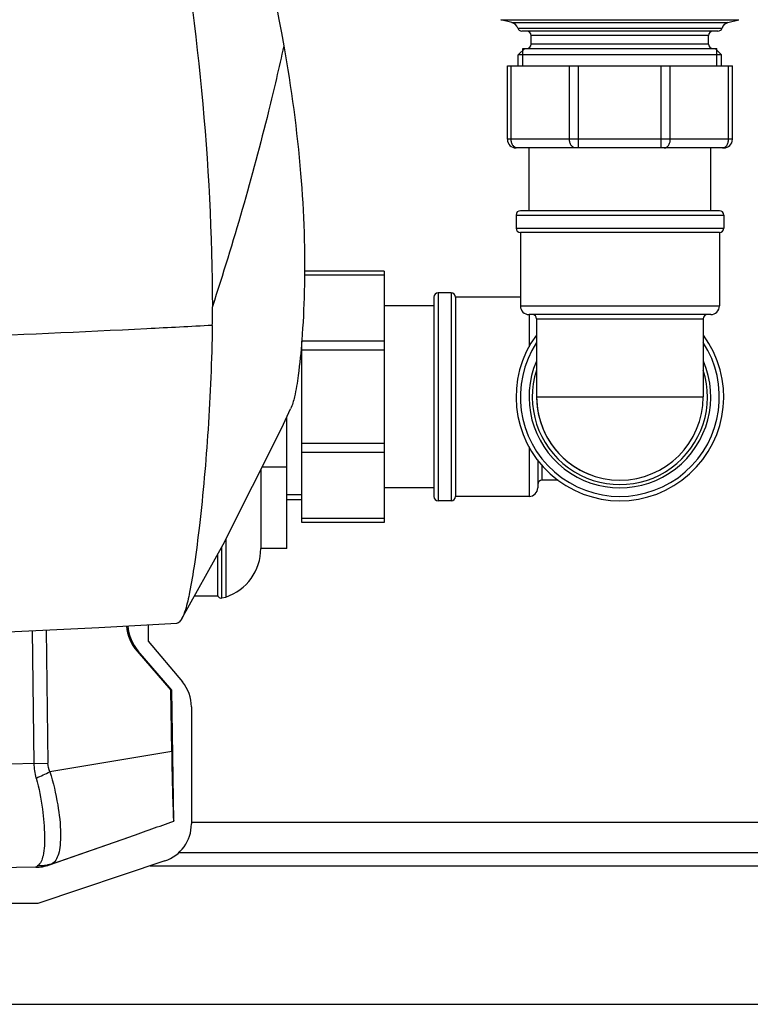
# Model space of a CAD drawing. Header units: millimetres. Extents: x 0 to 4000, y 0 to 3000.
# Tile 17 of 119: x 1007 to 1176, y 363 to 590. Entities that reach past the tile are written whole.
import ezdxf

# ---------------------------------------------------------------- set-up
doc = ezdxf.new("R2010")
doc.units = ezdxf.units.MM
doc.header["$LTSCALE"] = 219.99956
doc.layers.get('0').update_dxf_attribs({"linetype": 'CONTINUOUS'})
doc.layers.add('ASSI', color=7, linetype='CONTINUOUS')

msp = doc.modelspace()

# ---------------------------------------------------------------- linework, layer by layer
at = {"color": 9, "linetype": 'CONTINUOUS'}
for p, q in [((1118.53, 590.38), (1173.57, 590.38)), ((1121.07, 589.7), (1171.03, 589.7)), ((1122.44, 588.42), (1169.66, 588.42)), ((1166.55, 586.75), (1125.55, 586.75)), ((1166.55, 584.75), (1125.55, 584.75)), ((1120.93, 562.75), (1120.93, 579.75)), ((1134.4, 562.75), (1134.4, 579.75)), ((1136.52, 560.75), (1136.52, 579.75)), ((1155.58, 560.75), (1155.58, 579.75)), ((1157.7, 562.75), (1157.7, 579.75)), ((1171.17, 562.75), (1171.17, 579.75)), ((1172.05, 562.75), (1120.05, 562.75)), ((1122.05, 545.25), (1170.05, 545.25)), ((1122.05, 542.25), (1170.05, 542.25)), ((1091.55, 531.37), (1073.16, 531.37)), ((1104.05, 527.25), (1104.05, 479.25)), ((1107.05, 527.25), (1107.05, 479.25)), ((1123.05, 524.25), (1169.05, 524.25)), ((1125.05, 522.25), (1125.05, 514.78)), ((1126.8, 521.25), (1165.3, 521.25)), ((1091.55, 516.14), (1072.55, 516.14)), ((1091.55, 514.02), (1072.55, 514.02)), ((1091.55, 492.48), (1072.55, 492.48)), ((1125.05, 491.72), (1125.05, 480.25)), ((1091.55, 490.36), (1072.55, 490.36)), ((1128.05, 484), (1128.05, 487.41)), ((1091.55, 475.13), (1072.55, 475.13)), ((1054.93, 470.35), (1054.93, 457.01)), ((1010.68, 418.58), (1010.26, 449.27)), ((1013.43, 449.41), (1013.85, 418.63)), ((1034.72, 444.49), (1034.43, 444.49)), ((1042.45, 421.33), (1014.3, 416.65)), ((986.01, 418.25), (1013.85, 418.63)), ((1319.09, 404.93), (1047.01, 404.93)), ((1014.59, 395.33), (1032.78, 401.64)), ((1011, 394.59), (979.82, 394.17)), ((1011, 394.57), (1011, 394.59)), ((1014.17, 395.15), (1014.17, 395.13)), ((1037.49, 394.93), (1328.61, 394.93))]:
    msp.add_line(p, q, dxfattribs=at)
at = {"color": 7, "linetype": 'CONTINUOUS'}
for p, q in [((1121.07, 589.7), (1118.53, 590.38)), ((1171.03, 589.7), (1173.57, 590.38)), ((1168.72, 587.75), (1123.38, 587.75)), ((1125.55, 584.75), (1125.55, 586.75)), ((1166.55, 584.75), (1166.55, 586.75)), ((1122.55, 582.25), (1124.05, 583.75)), ((1123.63, 583.75), (1168.47, 583.75)), ((1169.55, 582.25), (1168.05, 583.75)), ((1122.55, 579.75), (1122.55, 582.25)), ((1169.55, 582.25), (1122.55, 582.25)), ((1169.55, 579.75), (1169.55, 582.25)), ((1120.05, 562.75), (1120.05, 579.75)), ((1120.05, 579.75), (1172.05, 579.75)), ((1172.05, 562.75), (1172.05, 579.75)), ((1170.05, 560.75), (1122.05, 560.75)), ((1125.05, 546.25), (1125.05, 560.75)), ((1167.05, 546.25), (1167.05, 560.75)), ((1169.05, 546.25), (1123.05, 546.25)), ((1169.05, 541.25), (1123.05, 541.25)), ((1091.55, 532.25), (1073.15, 532.25)), ((1091.55, 532.25), (1091.55, 474.25)), ((1103.05, 526.25), (1103.05, 480.25)), ((1108.05, 526.25), (1108.05, 480.25)), ((1103.05, 524.25), (1091.55, 524.25)), ((1167.05, 522.25), (1125.05, 522.25)), ((1072.55, 474.25), (1072.55, 516.14)), ((1069.05, 468.25), (1069.05, 498.57)), ((1069.05, 487), (1063.32, 487)), ((1127.05, 488.67), (1127.05, 482.25)), ((1063.05, 486.48), (1063.05, 468.25)), ((1103.05, 482.25), (1091.55, 482.25)), ((1072.55, 479.5), (1069.05, 479.5)), ((1091.55, 474.25), (1072.55, 474.25)), ((1053, 466.77), (1053, 457.25)), ((1053.05, 466.86), (1053.05, 457.58)), ((1053.94, 468.47), (1053.94, 456.79)), ((1069.05, 468.25), (1063.05, 468.25)), ((1047.7, 457.25), (1053, 457.25)), ((1053.94, 456.79), (1054.93, 457.01)), ((1037.01, 450.59), (1037.01, 446.84)), ((1037.01, 446.84), (1044.91, 437.43)), ((1034.43, 444.49), (1042.26, 435.47)), ((1042.51, 435.47), (1034.72, 444.49)), ((1042.51, 435.47), (1042.26, 435.47)), ((1042.45, 421.33), (1042.26, 435.47)), ((1042.92, 405.27), (1042.51, 435.47)), ((1047.01, 431.65), (1047.01, 404.59)), ((1014.17, 395.13), (1032.78, 401.64)), ((1040.87, 396.06), (1011.53, 386.24)), ((1322.17, 397.93), (1043.93, 397.93)), ((1011, 394.57), (979.81, 394.15)), ((1011.53, 386.24), (754.57, 386.24)), ((598.66, 362.93), (1768.66, 362.93))]:
    msp.add_line(p, q, dxfattribs=at)
at = {"color": 2, "linetype": 'CONTINUOUS'}
for p, q in [((1123.63, 579.75), (1123.63, 583.75)), ((1168.47, 579.75), (1168.47, 583.75)), ((1072.55, 480.65), (1069.05, 480.65))]:
    msp.add_line(p, q, dxfattribs=at)
at = {"color": 7, "linetype": 'CONTINUOUS'}
for points in [[(1044.73, 451.91), (1054.31, 469.12), (1067.91, 496.13), (1069.94, 500.48)], [(988.71, 448.39), (1004.57, 449), (1025.62, 449.97), (1043.64, 450.95)]]:
    msp.add_lwpolyline(points, dxfattribs=at)
for centre, radius, start, end in [((1120.55, 587.77), 2, 19.1607, 75), ((1171.55, 587.77), 2, 105, 160.8393), ((1123.38, 588.75), 1, 199.1607, 270), ((1124.55, 586.75), 1, 0, 90), ((1167.55, 586.75), 1, 90, 180), ((1168.72, 588.75), 1, 270, 340.8393), ((1124.55, 584.75), 1, 270, 360), ((1167.55, 584.75), 1, 180, 270), ((1122.05, 562.75), 2, 180, 270), ((1170.05, 562.75), 2, 270, 360), ((1123.05, 545.25), 1, 90, 180), ((1169.05, 545.25), 1, 0, 90), ((1123.05, 542.25), 1, 180, 270), ((1169.05, 542.25), 1, 270, 360), ((1104.05, 526.25), 1, 90, 180), ((1107.05, 526.25), 1, 0, 90), ((823.44, 523.04), 228.42, 359.1771, 0.2605), ((1125.05, 524.25), 2, 180, 270), ((1167.05, 524.25), 2, 270, 360), ((1125.8, 521.25), 1, 0, 90), ((1166.3, 521.25), 1, 90, 180), ((1146.05, 503.25), 24, 143.5151, 36.4778), ((1146.05, 503.25), 23, 146.8326, 33.1675), ((1146.05, 503.25), 19.25, 180.002, 248.5826), ((1125.05, 482.25), 2, 270, 360), ((1128.05, 483), 1, 90, 180), ((1104.05, 480.25), 1, 180, 270), ((1107.05, 480.25), 1, 270, 360), ((1051.2, 468.25), 11.85, 288.3247, 360), ((1053.85, 457.58), 0.8, 180, 277.0055), ((1038.02, 431.65), 9, 359.9863, 40.0138), ((791.46, 1092.55), 731.84, 289.2529, 290.09593), ((1038.01, 404.59), 9, 288.5024, 359.9975)]:
    msp.add_arc(centre, radius, start, end, dxfattribs=at)
at = {"color": 9, "linetype": 'CONTINUOUS'}
for centre, radius, start, end in [((1146.05, 503.25), 21, 156.8533, 23.1467), ((1146.05, 503.25), 20.25, 162.1783, 17.8216), ((981.7, 482.96), 73.89, 293.4846, 296.1795), ((1010.86, 404.65), 10.07, 270.8363, 289.2113)]:
    msp.add_arc(centre, radius, start, end, dxfattribs=at)
at = {"color": 7, "linetype": 'CONTINUOUS'}
for centre, major_axis, ratio, start_param, end_param in [((1042.05, 451.02), (10.06, 0.14), 0.994008, -3.085121, -2.443536), ((1042.3, 451.02), (10, 0.14), 0.999848, 3.196768, 3.839649), ((1010.87, 404.57), (-0.14, 10), 0.999848, -3.141593, -2.818753)]:
    msp.add_ellipse(centre, major_axis=major_axis, ratio=ratio, start_param=start_param, end_param=end_param, dxfattribs=at)
for points, knots in [([(1014.79, 719.81), (1026.84, 688.69), (1045.25, 624.18), (1051.72, 557.39), (1051.85, 524.08)], [0, 0, 0, 0, 0.500422, 1, 1, 1, 1]), ([(1033.18, 708.23), (1036.87, 698.91), (1051.72, 658.58), (1062.53, 616.75), (1068.35, 584.31)], [0, 0, 0, 0, 0.233133, 1, 1, 1, 1]), ([(1068.35, 584.31), (1070.1, 574.57), (1072.65, 555.71), (1073.46, 532.91), (1072.67, 517.35), (1071.89, 509.23), (1071.05, 503.94), (1070.34, 501.36), (1069.94, 500.48)], [0, 0, 0, 0, 0.351801, 0.675811, 0.809277, 0.905743, 0.965707, 1, 1, 1, 1]), ([(1051.83, 519.76), (1051.71, 511.74), (1051.07, 496.3), (1049.44, 477.91), (1047.85, 465.39), (1046.8, 458.89), (1045.84, 454.65), (1045.12, 452.59), (1044.73, 451.91)], [0, 0, 0, 0, 0.351612, 0.677411, 0.809085, 0.905003, 0.965742, 1, 1, 1, 1]), ([(1044.73, 451.91), (1044.64, 451.76), (1044.39, 451.36), (1043.96, 450.97), (1043.64, 450.95)], [0, 0, 0, 0, 0.350645, 1, 1, 1, 1]), ([(1042.45, 421.33), (1042.47, 419.4), (1042.54, 415.8), (1042.63, 411), (1042.79, 407.58), (1042.82, 405.82), (1042.92, 405.27)], [0, 0, 0, 0, 0.359915, 0.672446, 0.895411, 1, 1, 1, 1])]:
    msp.add_open_spline(points, degree=3, knots=knots, dxfattribs=at)
at = {"color": 9, "linetype": 'CONTINUOUS'}
for points, knots in [([(1068.34, 584.32), (1067.25, 579.28), (1062.5, 559.01), (1056.73, 538.97), (1051.85, 524.09)], [0, 0, 0, 0, 0.247869, 1, 1, 1, 1]), ([(1122.34, 560.75), (1122.15, 560.75), (1121.75, 560.87), (1121.29, 561.34), (1120.99, 562), (1120.93, 562.5), (1120.93, 562.75)], [0, 0, 0, 0, 0.209483, 0.444656, 0.71201, 1, 1, 1, 1]), ([(1135.81, 560.75), (1135.63, 560.75), (1135.22, 560.87), (1134.76, 561.34), (1134.47, 562), (1134.4, 562.5), (1134.4, 562.75)], [0, 0, 0, 0, 0.209483, 0.444656, 0.71201, 1, 1, 1, 1]), ([(1156.28, 560.75), (1156.47, 560.75), (1156.87, 560.87), (1157.33, 561.34), (1157.63, 562), (1157.7, 562.5), (1157.7, 562.75)], [0, 0, 0, 0, 0.209483, 0.444656, 0.71201, 1, 1, 1, 1]), ([(1169.76, 560.75), (1169.94, 560.75), (1170.35, 560.87), (1170.81, 561.34), (1171.1, 562), (1171.17, 562.5), (1171.17, 562.75)], [0, 0, 0, 0, 0.209483, 0.444656, 0.71201, 1, 1, 1, 1]), ([(1051.83, 519.76), (1046.8, 519.49), (1026.6, 518.44), (1006.4, 517.52), (991.23, 517)], [0, 0, 0, 0, 0.249324, 1, 1, 1, 1]), ([(1014.3, 416.65), (1015.07, 414.15), (1016.18, 409.4), (1016.83, 403.69), (1016.71, 399.84), (1016.35, 397.39), (1015.45, 395.68), (1014.59, 395.33)], [0, 0, 0, 0, 0.354892, 0.657054, 0.777195, 0.873105, 1, 1, 1, 1]), ([(1011.14, 415.19), (1011.76, 412.84), (1012.64, 408.41), (1013.14, 402.33), (1013.05, 397.93), (1012.16, 395.39), (1011.42, 394.9)], [0, 0, 0, 0, 0.350563, 0.65193, 0.871055, 1, 1, 1, 1]), ([(1011, 394.59), (1011, 394.64), (1011.21, 394.72), (1011.31, 394.83), (1011.42, 394.9)], [0, 0, 0, 0, 0.271419, 1, 1, 1, 1]), ([(1014.17, 395.15), (1014.17, 395.19), (1014.39, 395.21), (1014.48, 395.29), (1014.59, 395.33)], [0, 0, 0, 0, 0.266417, 1, 1, 1, 1])]:
    msp.add_open_spline(points, degree=3, knots=knots, dxfattribs=at)
for points in [[(1011.14, 415.19), (1010.85, 416.29), (1010.69, 417.44), (1010.68, 418.58)], [(1014.3, 416.65), (1014.02, 417.27), (1013.86, 417.95), (1013.85, 418.63)], [(1014.59, 395.33), (1013.58, 394.99), (1012.48, 394.84), (1011.42, 394.9)]]:
    msp.add_open_spline(points, degree=3, dxfattribs=at)
at = {"layer": 'ASSI', "color": 7, "linetype": 'CONTINUOUS'}
for p, q in [((1122.05, 545.25), (1122.05, 542.25)), ((1170.05, 545.25), (1170.05, 542.25)), ((1123.05, 541.25), (1123.05, 524.25)), ((1169.05, 541.25), (1169.05, 524.25)), ((1107.05, 527.25), (1104.05, 527.25)), ((1123.05, 526.25), (1108.05, 526.25)), ((1126.8, 521.25), (1126.8, 503.25)), ((1165.3, 521.25), (1165.3, 503.25)), ((1131.8, 484), (1128.05, 484)), ((1125.05, 480.25), (1108.05, 480.25)), ((1107.05, 479.25), (1104.05, 479.25))]:
    msp.add_line(p, q, dxfattribs=at)
at = {"layer": 'ASSI', "color": 9, "linetype": 'CONTINUOUS'}
msp.add_line((1126.8, 503.25), (1165.3, 503.25), dxfattribs=at)
at = {"layer": 'ASSI', "color": 7, "linetype": 'CONTINUOUS'}
msp.add_arc((1146.05, 503.25), 19.25, 180, 360, dxfattribs=at)

doc.saveas('drawing.dxf')
